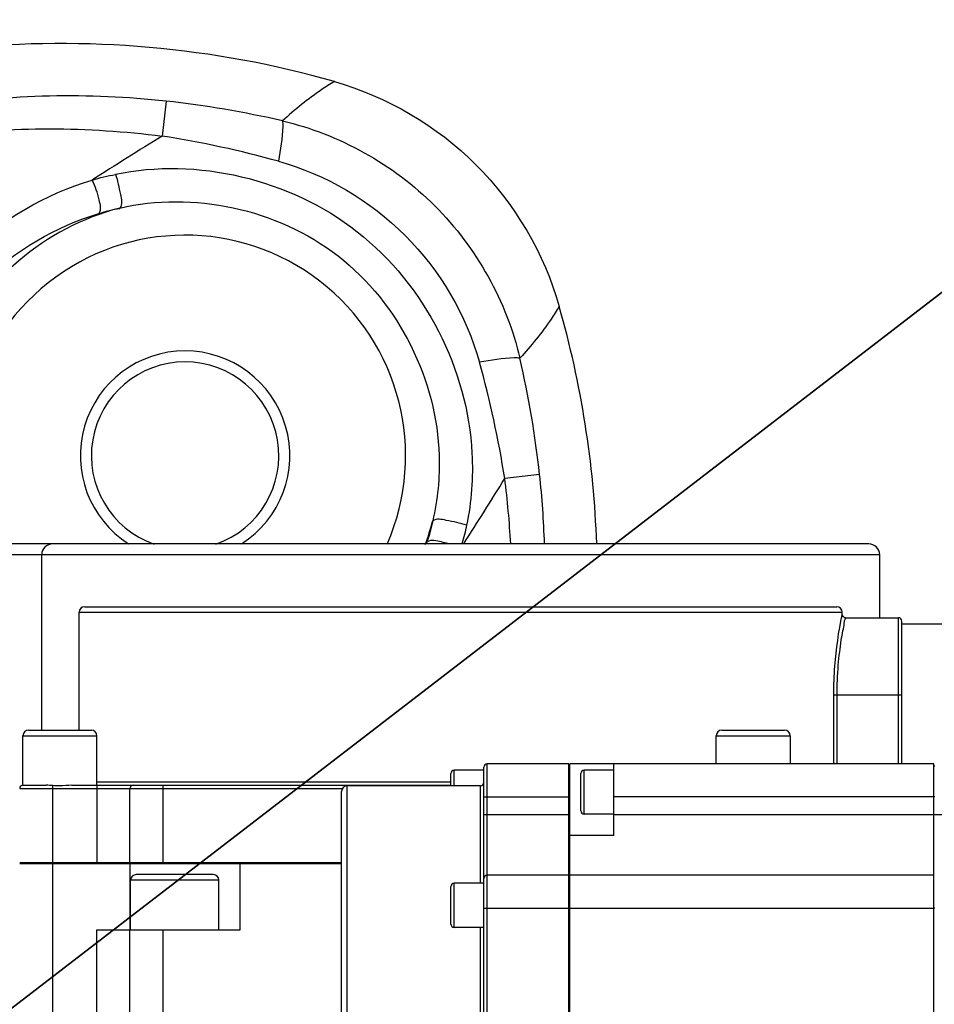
# Model space of a CAD drawing. Header units: millimetres. Extents: x 0 to 11890, y 0 to 8410.
# Tile 71 of 130: x 6674 to 6757, y 1920 to 2009. Entities that reach past the tile are written whole.
import ezdxf

# ---------------------------------------------------------------- set-up
doc = ezdxf.new("R2010")
doc.units = ezdxf.units.MM
doc.header["$LTSCALE"] = 653.95
doc.layers.get('0').update_dxf_attribs({"linetype": 'CONTINUOUS'})
for name, color, linetype in [('304103000011DXF_CONTINUOUS_LINE', 7, 'CONTINUOUS'), ('304304000121DXF_CONTINUOUS_LINE', 7, 'CONTINUOUS'), ('304304000122DXF_CONTINUOUS_LINE', 7, 'CONTINUOUS'), ('304304000134DXF_CONTINUOUS_LINE', 7, 'CONTINUOUS'), ('JISHUZILIAO_DXF_DIMENSION', 7, 'CONTINUOUS')]:
    doc.layers.add(name, color=color, linetype=linetype)
doc.styles.get("Standard").update_dxf_attribs({"font": 'txt', "width": 0.7})
doc.dimstyles.new('DIMSTYLE_3', dxfattribs={"dimtxt": 85, "dimasz": 60, "dimexe": 1, "dimexo": 0, "dimtad": 1, "dimdsep": 46, "dimtxsty": 'Standard', "dimblk": '_FILLED', "dimblk1": '_FILLED', "dimblk2": '_FILLED', "dimcen": 0.09, "dimclrt": 5, "dimazin": 2, "dimtp": 0.5, "dimtm": 0.5, "dimtfac": 1, "dimtofl": 0, "dimtmove": 0, "dimatfit": 3, "dimldrblk": '_FILLED', "dimfxl": 1, "dimtolj": 1, "dimarcsym": 0})
doc.dimstyles.new('DIMSTYLE_4', dxfattribs={"dimtxt": 85, "dimasz": 60, "dimexe": 1, "dimexo": 0, "dimtad": 1, "dimdec": 1, "dimdsep": 46, "dimtxsty": 'Standard', "dimblk": '_FILLED', "dimblk1": '_FILLED', "dimblk2": '_FILLED', "dimcen": 0.09, "dimclrt": 5, "dimazin": 2, "dimtp": 1.2, "dimtm": 1.2, "dimtfac": 1, "dimtdec": 1, "dimtofl": 0, "dimtmove": 0, "dimatfit": 3, "dimldrblk": '_FILLED', "dimfxl": 1, "dimtolj": 1, "dimarcsym": 0})
doc.dimstyles.new('DIMSTYLE_5', dxfattribs={"dimtxt": 85, "dimasz": 60, "dimexe": 1, "dimexo": 0, "dimgap": 4.25, "dimtad": 0, "dimtih": 1, "dimtoh": 1, "dimdec": 1, "dimdsep": 46, "dimtxsty": 'Standard', "dimblk": '_FILLED', "dimblk1": '_FILLED', "dimblk2": '_FILLED', "dimcen": 0.09, "dimclrt": 5, "dimazin": 2, "dimtp": 0.5, "dimtm": 0.5, "dimtfac": 1, "dimtdec": 4, "dimtofl": 0, "dimtmove": 0, "dimatfit": 3, "dimldrblk": '_FILLED', "dimfxl": 1, "dimtolj": 1, "dimarcsym": 0})

# ---------------------------------------------------------------- blocks, each defined once
blk = doc.blocks.new('_FILLED')
at = {"color": 0, "linetype": 'ByBlock'}
blk.add_solid([(0, 0), (-1, 0.1667), (-1, -0.1667)], dxfattribs=at)
blk = doc.blocks.new('*D5')
at = {"layer": 'JISHUZILIAO_DXF_DIMENSION', "color": 2, "linetype": 'Continuous', "transparency": 16777216}
for p, q in [((6523.715, 1804.677), (7361.475, 2449.439)), ((6834.365, 2043.761), (6523.715, 1804.677)), ((6834.365, 2043.761), (6834.365, 2043.761))]:
    blk.add_line(p, q, dxfattribs=at)
at = {"layer": 'JISHUZILIAO_DXF_DIMENSION', "color": 2, "linetype": 'Continuous', "transparency": 16777216, "xscale": 60, "yscale": 60, "zscale": 60, "rotation": 217.5834226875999}
blk.add_blockref('_FILLED', (6834.365, 2043.761), dxfattribs=at)
blk = doc.blocks.new('*D6')
at = {"layer": 'JISHUZILIAO_DXF_DIMENSION', "color": 2, "linetype": 'Continuous', "transparency": 16777216}
for p, q in [((6523.715, 1804.677), (9179.518, 2817.068)), ((8198.264, 2443.015), (6523.715, 1804.677)), ((8198.264, 2443.015), (8198.264, 2443.015))]:
    blk.add_line(p, q, dxfattribs=at)
at = {"layer": 'JISHUZILIAO_DXF_DIMENSION', "color": 2, "linetype": 'Continuous', "transparency": 16777216, "xscale": 60, "yscale": 60, "zscale": 60, "rotation": 200.8679145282}
blk.add_blockref('_FILLED', (8198.264, 2443.015), dxfattribs=at)
blk = doc.blocks.new('*D7')
at = {"layer": 'JISHUZILIAO_DXF_DIMENSION', "color": 2, "linetype": 'Continuous', "transparency": 16777216}
for start, end in [(100.62447, 170), (0, 68.98069)]:
    blk.add_arc((6523.715, 1804.677), 571.22, start, end, dxfattribs=at)
for points in [[(5964.936, 1964.58), (5961.173, 1903.869), (5984.423, 1960.078)], [(7081.8, 1864.07), (7094.936, 1804.677), (7101.772, 1865.119)]]:
    blk.add_solid(points, dxfattribs=at)

msp = doc.modelspace()

# ---------------------------------------------------------------- linework, layer by layer
at = {"color": 2, "linetype": 'Continuous'}
msp.add_circle((6523.715, 1804.677), 392, dxfattribs=at)
at = {"layer": '304103000011DXF_CONTINUOUS_LINE', "color": 9, "linetype": 'Continuous'}
for p, q in [((6686.992, 2001.833), (6686.644, 1998.67)), ((6720.872, 1967.954), (6717.708, 1967.607))]:
    msp.add_line(p, q, dxfattribs=at)
for centre, radius, start, end in [((6678.242, 1921.72), 80.59, 83.76715, 98.83612), ((6676.862, 1909.993), 92.397, 77.0632, 83.70591), ((6896.049, 1658.633), 399.344, 121.62598, 122.7021), ((6671.748, 1904.855), 94.991, 74.4641, 80.97783), ((6688.715, 1969.677), 23.229, 104.75874, 207.54195), ((6629.032, 1957.824), 92.397, 6.29461, 12.93681), ((6623.891, 1952.709), 94.993, 9.02272, 15.53584), ((6371.595, 2180.823), 406.517, 327.37862, 328.36562), ((6636.863, 1957.306), 81.499, 3.07524, 7.26089), ((6640.931, 1959.216), 80.417, 1.75398, 6.23786), ((6688.715, 1969.677), 23.229, 339.72345, 345.24026), ((6686.109, 1969.283), 25.671, 342.75436, 343.17666)]:
    msp.add_arc(centre, radius, start, end, dxfattribs=at)
at = {"layer": '304103000011DXF_CONTINUOUS_LINE', "color": 7, "linetype": 'Continuous'}
for centre, radius, start, end in [((6688.715, 1969.677), 20, 336.34685, 204.33858), ((6635.67, 1958.456), 90.436, 2.04191, 15.88766), ((6688.715, 1969.677), 9.5, 302.61287, 237.38827), ((6688.715, 1969.677), 8.5, 289.24955, 250.75019)]:
    msp.add_arc(centre, radius, start, end, dxfattribs=at)
msp.add_open_spline([(6702.252, 2003.613), (6691.353, 2006.724), (6679.656, 2007.756), (6668.38, 2006.602)], degree=3, dxfattribs=at)
at = {"layer": '304103000011DXF_CONTINUOUS_LINE', "color": 9, "linetype": 'Continuous'}
for points, knots in [([(6702.252, 2003.613), (6701.864, 2003.38), (6700.208, 2002.313), (6698.67, 2001.067), (6697.547, 2000.045)], [0, 0, 0, 0, 0.229436, 1, 1, 1, 1]), ([(6697.547, 2000.045), (6697.578, 1999.877), (6697.574, 1998.637), (6697.368, 1997.421), (6697.19, 1996.375)], [0, 0, 0, 0, 0.138595, 1, 1, 1, 1]), ([(6697.547, 2000.045), (6702.681, 1998.828), (6712.468, 1993.431), (6717.866, 1983.644), (6719.083, 1978.509)], [0, 0, 0, 0, 0.49994, 1, 1, 1, 1]), ([(6682.397, 1995.206), (6689.75, 1996.749), (6706.644, 1992.852), (6714.356, 1977.435), (6714.737, 1969.903)], [0, 0, 0, 0, 0.499048, 1, 1, 1, 1]), ([(6697.19, 1996.375), (6701.467, 1995.19), (6709.503, 1990.466), (6714.228, 1982.43), (6715.413, 1978.152)], [0, 0, 0, 0, 0.499947, 1, 1, 1, 1]), ([(6682.397, 1995.206), (6682.619, 1994.615), (6682.767, 1993.655), (6683.044, 1992.467), (6682.798, 1992.139)], [0, 0, 0, 0, 0.606666, 1, 1, 1, 1]), ([(6666.054, 1984.893), (6666.906, 1985.996), (6670.785, 1990.333), (6676.062, 1993.417), (6680.295, 1994.678)], [0, 0, 0, 0, 0.23995, 1, 1, 1, 1]), ([(6680.295, 1994.678), (6680.575, 1994.113), (6680.808, 1993.171), (6681.135, 1991.974), (6680.889, 1991.642)], [0, 0, 0, 0, 0.603762, 1, 1, 1, 1]), ([(6682.798, 1992.139), (6689.377, 1993.666), (6704.734, 1990.52), (6711.561, 1976.443), (6711.757, 1969.677)], [0, 0, 0, 0, 0.499456, 1, 1, 1, 1]), ([(6667.775, 1982.641), (6668.564, 1983.644), (6672.157, 1987.611), (6676.993, 1990.463), (6680.889, 1991.642)], [0, 0, 0, 0, 0.238677, 1, 1, 1, 1]), ([(6722.651, 1983.213), (6722.418, 1982.826), (6721.351, 1981.169), (6720.105, 1979.631), (6719.083, 1978.509)], [0, 0, 0, 0, 0.229433, 1, 1, 1, 1]), ([(6719.083, 1978.509), (6718.915, 1978.54), (6717.675, 1978.536), (6716.459, 1978.329), (6715.413, 1978.152)], [0, 0, 0, 0, 0.138594, 1, 1, 1, 1]), ([(6714.244, 1963.358), (6713.653, 1963.58), (6712.693, 1963.728), (6711.505, 1964.005), (6711.178, 1963.759)], [0, 0, 0, 0, 0.606666, 1, 1, 1, 1]), ([(6712.593, 1961.69), (6712.384, 1961.751), (6711.782, 1961.876), (6711.023, 1962.107), (6710.681, 1961.854)], [0, 0, 0, 0, 0.339021, 1, 1, 1, 1])]:
    msp.add_open_spline(points, degree=3, knots=knots, dxfattribs=at)
at = {"layer": '304103000011DXF_CONTINUOUS_LINE', "color": 7, "linetype": 'Continuous'}
msp.add_open_spline([(6702.252, 2003.613), (6707.028, 2002.249), (6716.041, 1997.003), (6721.287, 1987.99), (6722.651, 1983.213)], degree=3, knots=[0, 0, 0, 0, 0.499996, 1, 1, 1, 1], dxfattribs=at)
at = {"layer": '304103000011DXF_CONTINUOUS_LINE', "color": 9, "linetype": 'Continuous'}
for points in [[(6666.22, 1998.731), (6672.981, 1999.527), (6679.891, 1999.532), (6686.644, 1998.67)], [(6680.295, 1994.678), (6680.987, 1994.881), (6681.687, 1995.085), (6682.405, 1995.165)], [(6680.889, 1991.642), (6681.518, 1991.832), (6682.154, 1992.023), (6682.806, 1992.103)], [(6711.757, 1969.677), (6711.814, 1967.696), (6711.626, 1965.69), (6711.178, 1963.759)], [(6714.737, 1969.903), (6714.848, 1967.718), (6714.693, 1965.499), (6714.244, 1963.358)], [(6711.178, 1963.759), (6711.037, 1963.122), (6710.896, 1962.477), (6710.647, 1961.874)], [(6714.244, 1963.358), (6714.126, 1962.794), (6714.007, 1962.228), (6713.825, 1961.681)]]:
    msp.add_open_spline(points, degree=3, dxfattribs=at)
at = {"layer": '304304000121DXF_CONTINUOUS_LINE', "color": 7, "linetype": 'Continuous'}
for p, q in [((6750.715, 1961.677), (6671.182, 1961.677)), ((6675.715, 1944.777), (6675.715, 1960.677)), ((6751.715, 1954.977), (6751.715, 1960.677))]:
    msp.add_line(p, q, dxfattribs=at)
at = {"layer": '304304000121DXF_CONTINUOUS_LINE', "color": 9, "linetype": 'Continuous'}
for p, q in [((6751.715, 1960.677), (6670.293, 1960.677)), ((6674.338, 1932.677), (6674.338, 1932.777))]:
    msp.add_line(p, q, dxfattribs=at)
at = {"layer": '304304000121DXF_CONTINUOUS_LINE', "color": 7, "linetype": 'Continuous'}
for centre, start, end in [((6676.715, 1960.677), 90, 180), ((6750.715, 1960.677), 0, 90)]:
    msp.add_arc(centre, 1, start, end, dxfattribs=at)
at = {"layer": '304304000122DXF_CONTINUOUS_LINE', "color": 7, "linetype": 'Continuous'}
for p, q in [((6679.615, 1955.977), (6747.815, 1955.977)), ((6679.115, 1944.777), (6679.115, 1955.477)), ((6748.315, 1955.277), (6748.315, 1955.477)), ((6748.615, 1954.977), (6753.415, 1954.977)), ((6753.715, 1941.722), (6753.715, 1954.677)), ((6753.715, 1954.427), (6762.115, 1954.427)), ((6674.515, 1944.777), (6680.215, 1944.777)), ((6737.392, 1944.777), (6743.092, 1944.777)), ((6674.015, 1939.777), (6674.015, 1944.277)), ((6680.715, 1939.777), (6680.715, 1944.277)), ((6736.892, 1941.722), (6736.892, 1944.277)), ((6743.592, 1944.277), (6743.592, 1941.722)), ((6756.615, 1941.527), (6756.715, 1941.527)), ((6674.015, 1939.777), (6676.104, 1939.777)), ((6678.437, 1939.777), (6712.815, 1939.777)), ((6683.715, 1932.777), (6683.715, 1939.477)), ((6723.515, 1939.777), (6723.615, 1939.777)), ((6673.715, 1932.777), (6702.915, 1932.777)), ((6674.715, 1932.677), (6674.715, 1932.777)), ((6684.715, 1932.677), (6684.715, 1932.777)), ((6673.715, 1932.677), (6693.665, 1932.677)), ((6693.715, 1932.677), (6702.915, 1932.677)), ((6693.715, 1926.677), (6693.715, 1932.677)), ((6683.779, 1926.677), (6683.779, 1931.177)), ((6691.279, 1931.677), (6684.279, 1931.677)), ((6691.779, 1926.677), (6691.779, 1931.177)), ((6680.715, 1926.677), (6693.715, 1926.677)), ((6683.715, 1892.777), (6683.715, 1926.677))]:
    msp.add_line(p, q, dxfattribs=at)
at = {"layer": '304304000122DXF_CONTINUOUS_LINE', "color": 9, "linetype": 'Continuous'}
for p, q in [((6679.115, 1955.477), (6748.315, 1955.477)), ((6748.307, 1955.236), (6748.315, 1955.277)), ((6748.307, 1955.236), (6748.315, 1955.276)), ((6753.415, 1941.722), (6753.415, 1954.977)), ((6747.55, 1947.977), (6753.715, 1947.977)), ((6747.55, 1941.722), (6747.55, 1947.977)), ((6747.843, 1941.722), (6747.843, 1947.977)), ((6674.015, 1944.277), (6680.715, 1944.277)), ((6736.892, 1944.277), (6743.592, 1944.277)), ((6680.715, 1940.077), (6712.815, 1940.077)), ((6723.515, 1940.077), (6723.615, 1940.077)), ((6673.715, 1939.477), (6702.988, 1939.477)), ((6676.715, 1854.677), (6676.715, 1939.755)), ((6680.715, 1939.777), (6680.715, 1932.677)), ((6686.715, 1932.677), (6686.715, 1939.777)), ((6723.515, 1939.477), (6723.615, 1939.477)), ((6683.715, 1932.677), (6683.715, 1926.677)), ((6691.779, 1931.177), (6683.779, 1931.177)), ((6680.715, 1854.677), (6680.715, 1926.677)), ((6686.715, 1854.677), (6686.715, 1926.677))]:
    msp.add_line(p, q, dxfattribs=at)
at = {"layer": '304304000122DXF_CONTINUOUS_LINE', "color": 7, "linetype": 'Continuous'}
msp.add_lwpolyline([(6748.615, 1954.977), (6748.518, 1954.993), (6748.398, 1955.071), (6748.327, 1955.195), (6748.315, 1955.277)], dxfattribs=at)
for centre, radius, start, end in [((6679.615, 1955.477), 0.5, 90, 180), ((6747.815, 1955.477), 0.5, 0, 90), ((6753.415, 1954.677), 0.3, 0, 90), ((6674.515, 1944.277), 0.5, 90, 180), ((6680.215, 1944.277), 0.5, 0, 90), ((6737.392, 1944.277), 0.5, 90, 180), ((6743.092, 1944.277), 0.5, 0, 90), ((6674.015, 1939.477), 0.3, 90.00001, 180), ((6684.015, 1939.477), 0.3, 90, 180), ((6684.279, 1931.177), 0.5, 90, 180), ((6691.279, 1931.177), 0.5, 0, 90)]:
    msp.add_arc(centre, radius, start, end, dxfattribs=at)
at = {"layer": '304304000122DXF_CONTINUOUS_LINE', "color": 9, "linetype": 'Continuous'}
for points, knots in [([(6747.55, 1947.977), (6747.55, 1948.848), (6747.643, 1951.284), (6747.991, 1953.703), (6748.307, 1955.236)], [0, 0, 0, 0, 0.357343, 1, 1, 1, 1]), ([(6747.843, 1947.977), (6747.843, 1948.873), (6747.901, 1950.175), (6748.069, 1951.819), (6748.225, 1952.872), (6748.341, 1953.706), (6748.534, 1954.399), (6748.488, 1954.692), (6748.662, 1954.976), (6748.615, 1954.977)], [0, 0, 0, 0, 0.38076, 0.552933, 0.704303, 0.829149, 0.922526, 0.980384, 1, 1, 1, 1])]:
    msp.add_open_spline(points, degree=3, knots=knots, dxfattribs=at)
at = {"layer": '304304000122DXF_CONTINUOUS_LINE', "color": 7, "linetype": 'Continuous'}
for points in [[(6676.715, 1939.755), (6676.513, 1939.772), (6676.309, 1939.777), (6676.106, 1939.777)], [(6677.365, 1939.72), (6677.148, 1939.72), (6676.932, 1939.738), (6676.715, 1939.755)], [(6678.437, 1939.777), (6678.079, 1939.777), (6677.723, 1939.72), (6677.365, 1939.72)]]:
    msp.add_open_spline(points, degree=3, dxfattribs=at)
at = {"layer": '304304000134DXF_CONTINUOUS_LINE', "color": 7, "linetype": 'Continuous'}
for p, q in [((6723.515, 1941.722), (6716.115, 1941.722)), ((6723.515, 1881.522), (6723.515, 1941.722)), ((6756.615, 1941.722), (6723.615, 1941.722)), ((6723.615, 1894.122), (6723.615, 1941.722)), ((6727.615, 1935.23), (6727.615, 1941.722)), ((6756.615, 1881.522), (6756.615, 1941.722)), ((6712.815, 1939.722), (6712.815, 1940.853)), ((6715.815, 1941.153), (6713.115, 1941.153)), ((6715.815, 1881.822), (6715.815, 1941.422)), ((6724.615, 1937.453), (6724.615, 1940.853)), ((6727.615, 1941.153), (6724.915, 1941.153)), ((6702.915, 1884.022), (6702.915, 1939.222)), ((6715.515, 1939.722), (6703.415, 1939.722)), ((6723.615, 1939.222), (6723.515, 1939.222)), ((6756.715, 1938.722), (6756.615, 1938.722)), ((6727.615, 1937.153), (6724.915, 1937.153)), ((6727.615, 1935.23), (6723.615, 1935.23)), ((6723.515, 1931.622), (6716.115, 1931.622)), ((6756.615, 1931.622), (6723.615, 1931.622)), ((6712.815, 1927.192), (6712.815, 1930.592)), ((6715.815, 1930.892), (6713.115, 1930.892)), ((6723.615, 1929.122), (6723.515, 1929.122)), ((6756.715, 1928.622), (6756.615, 1928.622)), ((6715.815, 1926.892), (6713.115, 1926.892))]:
    msp.add_line(p, q, dxfattribs=at)
at = {"layer": '304304000134DXF_CONTINUOUS_LINE', "color": 9, "linetype": 'Continuous'}
for p, q in [((6716.115, 1881.522), (6716.115, 1941.722)), ((6713.115, 1939.722), (6713.115, 1941.153)), ((6724.915, 1937.153), (6724.915, 1941.153)), ((6703.415, 1883.522), (6703.415, 1939.722)), ((6715.515, 1930.892), (6715.515, 1939.722)), ((6715.815, 1938.722), (6723.615, 1938.722)), ((6756.615, 1938.722), (6727.615, 1938.722)), ((6715.815, 1937.122), (6723.615, 1937.122)), ((6727.615, 1937.122), (6795.415, 1937.122)), ((6713.115, 1926.892), (6713.115, 1930.892)), ((6715.815, 1928.622), (6756.615, 1928.622)), ((6715.515, 1886.09), (6715.515, 1926.892))]:
    msp.add_line(p, q, dxfattribs=at)
at = {"layer": '304304000134DXF_CONTINUOUS_LINE', "color": 7, "linetype": 'Continuous'}
for centre, radius, start, end in [((6716.115, 1941.422), 0.3, 90, 180), ((6713.115, 1940.853), 0.3, 90, 180), ((6724.915, 1940.853), 0.3, 90, 180), ((6715.515, 1940.022), 0.3, 270, 360), ((6703.415, 1939.222), 0.5, 90, 180), ((6724.915, 1937.453), 0.3, 180, 270), ((6716.115, 1931.322), 0.3, 90, 180), ((6713.115, 1930.592), 0.3, 90, 180), ((6713.115, 1927.192), 0.3, 180, 270)]:
    msp.add_arc(centre, radius, start, end, dxfattribs=at)

# ---------------------------------------------------------------- dimensions: what is measured, and where the dimension line sits
at = {"layer": 'JISHUZILIAO_DXF_DIMENSION', "color": 2, "linetype": 'Continuous'}
for mpoint, dimstyle, picture, middle in [((8198.264, 2443.015), 'DIMSTYLE_4', '*D6', (8782.766, 2688.568)), ((6834.365, 2043.761), 'DIMSTYLE_3', '*D5', (7159.906, 2321.121))]:
    dim = msp.add_radius_dim(center=(6523.715, 1804.677), mpoint=mpoint, text='R<>', dimstyle=dimstyle, override={"dimpost": '<>'}, dxfattribs=at)
    dim.commit()
    dim.dimension.update_dxf_attribs({"geometry": picture, "text_midpoint": middle, "dimtype": 164})
dim = msp.add_angular_dim_2l(base=(6573.501, 2373.724), line1=((7089.224, 1804.677), (7094.936, 1804.677)), line2=((5966.799, 1902.877), (5961.173, 1903.869)), dimstyle='DIMSTYLE_5', dxfattribs=at)
dim.commit()
dim.dimension.update_dxf_attribs({"geometry": '*D7', "text_midpoint": (6460.899, 2331.224), "dimtype": 162})

doc.saveas('drawing.dxf')
